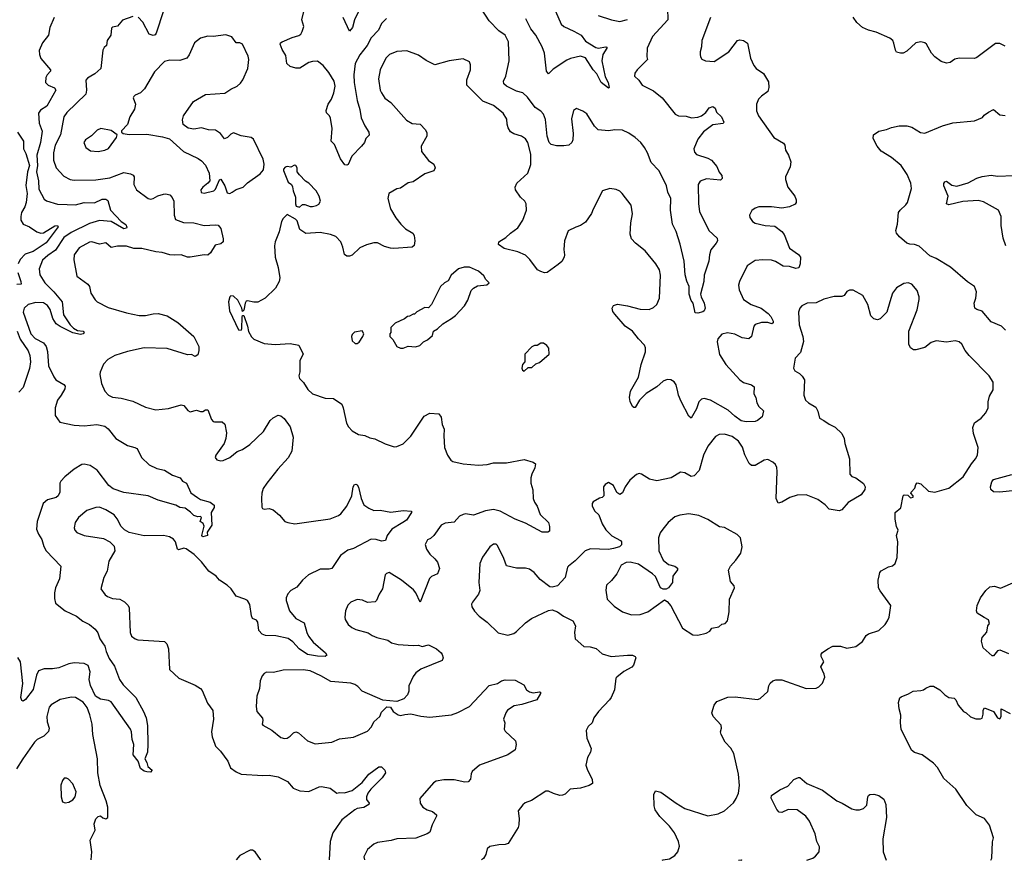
# Model space of a CAD drawing. Extents: x 1839239 to 1929705, y 762242 to 910352.
# Tile 104 of 256: x 1895208 to 1902929, y 762258 to 768847. Entities that reach past the tile are written whole.
import ezdxf

# ---------------------------------------------------------------- set-up
doc = ezdxf.new("R2010")
doc.units = 0

msp = doc.modelspace()

# ---------------------------------------------------------------- linework, layer by layer
at = {"layer": '0CON10XD'}
for points in [[(1898083.8, 768856.2), (1898045, 768818.8), (1898022.5, 768765), (1897964.3, 768705), (1897932.5, 768645), (1897875, 768572), (1897839.6, 768505), (1897829.1, 768415), (1897830.9, 768355), (1897853.7, 768213.7), (1897875, 768142.5), (1897885, 768077.5), (1897913.8, 768015), (1897946.2, 767965), (1897948.3, 767941.7), (1897923.3, 767915), (1897911.2, 767885), (1897890, 767855), (1897811.7, 767778.3), (1897785, 767712.5), (1897775, 767706.7), (1897759.3, 767709.3), (1897725, 767757.5), (1897678.3, 767868.3), (1897650, 767895), (1897657.8, 767995), (1897645.6, 768075), (1897636.9, 768095), (1897615, 768116.7), (1897610.8, 768135), (1897628.1, 768185), (1897653.5, 768225), (1897673.1, 768275), (1897681.8, 768325), (1897673.9, 768365), (1897633.9, 768433.9), (1897589.2, 768489.2), (1897545, 768522.9), (1897505, 768520.6), (1897475, 768510.6), (1897405, 768468.1), (1897375, 768467.5), (1897330.3, 768480.3), (1897303.8, 768505), (1897295.8, 768565.8), (1897266, 768615), (1897252, 768655), (1897254.2, 768665.8), (1897267.5, 768675), (1897345, 768708.8), (1897397, 768723), (1897413.8, 768735), (1897424.3, 768755.7), (1897435.8, 768794.2), (1897420.4, 768845), (1897448.5, 768965)], [(1897871.9, 768928.1), (1897834.7, 768845), (1897817.1, 768785), (1897795, 768756.7), (1897746.1, 768865)], [(1900288.8, 768935), (1900291.2, 768845), (1900170.8, 768715), (1900130, 768625), (1900127.5, 768555), (1900132.5, 768535), (1900050, 768455), (1900032.3, 768427.7), (1900030, 768405), (1900063.9, 768373.9), (1900090, 768335), (1900179.7, 768289.7), (1900245.8, 768235.8), (1900347.6, 768107.6), (1900375, 768093.3), (1900435, 768091.5), (1900477.1, 768077.1), (1900525, 768082.3), (1900555.9, 768094.1), (1900590, 768120), (1900615, 768155.8), (1900645, 768166), (1900661.2, 768155), (1900671.9, 768121.9), (1900712, 768085), (1900731.2, 768045), (1900725, 768034), (1900645, 768023.1), (1900570.8, 767969.2), (1900525, 767911.4), (1900494.4, 767835), (1900500.2, 767810.2), (1900515, 767790), (1900605, 767761.2), (1900634.3, 767745), (1900676, 767696), (1900692.3, 767652.3), (1900714.2, 767625), (1900716.9, 767603.1), (1900705, 767589.2), (1900595, 767598.9), (1900545, 767580.6), (1900528.5, 767555), (1900530.8, 767405), (1900538.8, 767345), (1900611.4, 767195), (1900676.7, 767135), (1900681.2, 767115), (1900670.8, 767095), (1900627.6, 767042.4), (1900617.1, 767005), (1900612.9, 766955), (1900576.4, 766845), (1900574.4, 766795), (1900548, 766695), (1900551.2, 766675), (1900576.2, 766625), (1900583.3, 766585), (1900576.2, 766565), (1900565, 766556.7), (1900525, 766547.5), (1900505, 766550), (1900490, 766625), (1900475, 766646.7), (1900458.9, 766695), (1900459.4, 766755), (1900439.1, 766799.1), (1900427.3, 766847.3), (1900418.1, 766955), (1900386.9, 767086.9), (1900357.1, 767187.1), (1900328.6, 767245), (1900310.5, 767355), (1900314.4, 767445), (1900290, 767495), (1900281.1, 767545), (1900246.9, 767615), (1900220, 767665), (1900158.9, 767728.9), (1900131.9, 767805), (1900108.6, 767845), (1900079.4, 767885), (1900035, 767923.1), (1899985, 767958.6), (1899935, 767980.8), (1899875, 767984.2), (1899825, 767976), (1899745, 767983.8), (1899715, 768013.8), (1899655, 768110), (1899625, 768130), (1899575, 768150), (1899551.2, 768135), (1899535, 768070), (1899548.1, 767955), (1899545.5, 767905), (1899538.5, 767885), (1899515.2, 767864.8), (1899475, 767858.4), (1899419, 767859), (1899375, 767868.2), (1899360.3, 767885), (1899345.3, 767935), (1899330.4, 768065), (1899315, 768108), (1899295, 768131.4), (1899250.2, 768160.2), (1899189.2, 768239.2), (1899155, 768272.9), (1899105, 768286.9), (1899025, 768327.1), (1899005.8, 768345), (1899002.9, 768365), (1899021.1, 768405), (1899047.8, 768525), (1899042.2, 768675), (1899014.2, 768725), (1898965, 768759.2), (1898889.7, 768839.7), (1898828, 768935)], [(1899390.5, 768955), (1899455, 768811.4), (1899475, 768792.7), (1899555, 768757.3), (1899610, 768725), (1899645, 768678.6), (1899725, 768628.2), (1899745.6, 768624.4), (1899805, 768635.7), (1899812.5, 768632.5), (1899813.3, 768625), (1899780.8, 768575), (1899774.4, 768525), (1899799.7, 768399.7), (1899822, 768355), (1899830, 768315), (1899825, 768310), (1899768, 768355), (1899735, 768422.5), (1899705, 768454.4), (1899645, 768549.4), (1899605, 768560.8), (1899526.4, 768543.6), (1899498.7, 768531.3), (1899391.5, 768458.5), (1899355, 768422.5), (1899340, 768445), (1899324, 768585), (1899305.7, 768635.7), (1899256.7, 768725), (1899216.5, 768776.5), (1899176.9, 768855)], [(1895480, 768865), (1895444.3, 768785), (1895434.6, 768725.4), (1895386.2, 768665), (1895361.2, 768605), (1895363.3, 768575), (1895373.9, 768543.9), (1895450, 768455), (1895451.2, 768445), (1895423.6, 768416.4), (1895412.9, 768395), (1895410, 768355), (1895431.2, 768335), (1895482.6, 768312.6), (1895492.9, 768295), (1895421.2, 768168.8), (1895371.1, 768138.9), (1895355.7, 768115), (1895361.1, 768035), (1895384.6, 767974.6), (1895371.4, 767885), (1895341.6, 767785), (1895348.3, 767705), (1895339.7, 767655), (1895355.4, 767584.6), (1895358.8, 767518.8), (1895401.1, 767441.1), (1895418.3, 767428.3), (1895505, 767400.8), (1895581.7, 767398.3), (1895645, 767395.5), (1895715, 767413.8), (1895795, 767412.7), (1895855, 767440), (1895885, 767441.4), (1895898.9, 767428.9), (1895920.5, 767355), (1896005, 767265.6), (1896041.4, 767241.4), (1896048.9, 767221.1), (1896045, 767212.5), (1896025, 767208.9), (1895925.3, 767265.3), (1895835, 767272.8), (1895755, 767250), (1895611, 767179), (1895555, 767139.6), (1895490.1, 767039.9), (1895429.9, 767000.1), (1895387.4, 766962.6), (1895360, 766895), (1895366.7, 766846.7), (1895405.3, 766785.3), (1895475, 766715.5), (1895540.9, 766635), (1895552.3, 766535), (1895604.6, 766454.6), (1895630, 766430), (1895661.9, 766411.9), (1895706.2, 766405), (1895713.3, 766395), (1895707.5, 766385), (1895685, 766380.6), (1895625, 766393.5), (1895525, 766441.8), (1895495, 766462.3), (1895467.8, 766505), (1895446.8, 766576.8), (1895426.5, 766606.5), (1895395, 766628.5), (1895335, 766630), (1895274.5, 766615.5), (1895243.4, 766586.6), (1895235.7, 766555), (1895295.4, 766385), (1895328.8, 766348.8), (1895394.6, 766314.6), (1895416.9, 766285), (1895427.7, 766247.7), (1895435, 766133.3), (1895475, 766046.7), (1895492, 766025), (1895555, 765988), (1895564, 765975), (1895561.2, 765955), (1895534.2, 765905), (1895504.3, 765865), (1895485.8, 765805), (1895486, 765745), (1895523.6, 765693.6), (1895635, 765668.5), (1895715, 765662.7), (1895813.4, 765673.4), (1895875, 765660.6), (1895901.5, 765641.5), (1895961.4, 765565), (1896055, 765510.8), (1896112.5, 765495), (1896125.8, 765485.8), (1896135.8, 765475.8), (1896164.6, 765414.6), (1896225, 765358.9), (1896285, 765328.9), (1896345, 765316.5), (1896408, 765278), (1896467.5, 765255), (1896485, 765231.2), (1896515.5, 765215.5), (1896550, 765140), (1896602.6, 765102.6)], [(1896095, 768871.9), (1896015, 768844.2), (1895975, 768796.2), (1895935, 768787.5), (1895929.3, 768780.7), (1895922.7, 768727.3), (1895894, 768685), (1895890, 768645), (1895870.9, 768629.1), (1895860.3, 768609.7), (1895843.8, 768465), (1895798.3, 768421.7), (1895766.5, 768403.5), (1895739.7, 768390.3), (1895727.3, 768372.7), (1895732.9, 768295), (1895726.6, 768263.4), (1895579.4, 768120.6), (1895554.5, 768085), (1895527.9, 767945), (1895486.9, 767865), (1895472.7, 767805), (1895473.8, 767745), (1895494.5, 767685), (1895555, 767620.6), (1895604.6, 767594.6), (1895635, 767589.1), (1895805, 767592.1), (1895915, 767607.5), (1896025, 767649.5), (1896078.5, 767638.5), (1896098.5, 767628.5), (1896106.6, 767616.6), (1896104.6, 767554.6), (1896123.7, 767513.7), (1896215, 767447.1), (1896235, 767441.1), (1896255, 767446.7), (1896292.4, 767467.6), (1896335, 767478.9), (1896355, 767481.9), (1896385, 767474.2), (1896404.5, 767454.5), (1896417.5, 767425), (1896419.5, 767315), (1896430, 767280), (1896492.4, 767257.6), (1896575, 767253.8), (1896655, 767233.1), (1896745, 767240), (1896765, 767236.2), (1896785, 767210), (1896805, 767130), (1896803.8, 767105), (1896785, 767090.8), (1896740.7, 767079.3), (1896705, 767018.8), (1896685, 767001.2), (1896654.2, 767004.2), (1896545, 766985.3), (1896525, 766986.4), (1896475, 767005.3), (1896425, 767001.1), (1896385, 767005.3), (1896327, 767023), (1896275, 767028), (1896165, 767054.6), (1896103.2, 767053.2), (1896045, 767070.9), (1895975, 767071.4), (1895925, 767061.4), (1895885, 767099.5), (1895835, 767087.5), (1895775, 767105.7), (1895755, 767104.3), (1895675, 767058.9), (1895635, 767003.8), (1895632.3, 766965), (1895656.4, 766836.4), (1895743.8, 766775), (1895756, 766755), (1895766, 766705), (1895800.9, 766650.9), (1895815.8, 766635.8), (1895902.6, 766592.6), (1896045, 766550), (1896145, 766527.8), (1896195, 766527.5), (1896255, 766541.5), (1896293.4, 766543.4), (1896365.6, 766525.6), (1896448.8, 766475), (1896574.2, 766364.2), (1896613.8, 766285), (1896613.8, 766255), (1896605, 766220), (1896585, 766207.5), (1896555, 766223.8), (1896525, 766220.8), (1896365, 766270.4), (1896185, 766274.5), (1896055, 766247.8), (1895955, 766215.7), (1895900, 766185), (1895865, 766147.5), (1895838.8, 766085), (1895838, 766065), (1895848.8, 765995), (1895876.7, 765935), (1895904.4, 765904.4), (1895935, 765887.5), (1896005, 765881.4), (1896096.2, 765856.2), (1896195, 765810), (1896275, 765788.6), (1896375, 765800.5), (1896475, 765828), (1896495, 765823.3), (1896526.7, 765785), (1896545, 765773.8), (1896595, 765785.8), (1896626.9, 765776.9), (1896645, 765777.5), (1896665, 765789.2), (1896685, 765788), (1896713.2, 765713.2), (1896725, 765698.8), (1896735, 765694), (1896795.7, 765695.7), (1896815.8, 765675.8), (1896829.7, 765609.7), (1896824.4, 765565), (1896810.8, 765525), (1896747.5, 765435), (1896740, 765415), (1896755, 765397.5), (1896785, 765390), (1896805, 765391.2), (1896855, 765416.2), (1896915, 765462.5), (1896955, 765478), (1897013.7, 765516.3), (1897120.7, 765619.3), (1897173.8, 765705), (1897195, 765727.5), (1897236.3, 765746.3), (1897255, 765741.9), (1897282.2, 765722.2), (1897328.8, 765655), (1897353.8, 765575), (1897341.2, 765465), (1897315, 765413.8), (1897233.1, 765325), (1897146.9, 765215), (1897117, 765173), (1897107, 765137), (1897103.8, 765095), (1897107, 765027), (1897112.5, 765015), (1897125, 765010), (1897165, 765016.2), (1897195.9, 765005.9), (1897245, 764963.3), (1897287.5, 764915), (1897310, 764905), (1897365, 764896.7), (1897475, 764910.8), (1897644.3, 764935.7), (1897708.3, 764961.7), (1897727.5, 764975), (1897774.2, 765035), (1897812.9, 765115), (1897823.4, 765186.6), (1897835, 765203.3), (1897845, 765206.7), (1897855, 765202.5), (1897865, 765182.5), (1897887.1, 765095), (1897908, 765045), (1897947.3, 765017.3), (1897985, 765000.8), (1898035, 765004), (1898118.3, 764988.3), (1898215, 765001.2), (1898280, 764995), (1898280, 764985), (1898240.8, 764925), (1898213.3, 764905), (1898126.8, 764853.2), (1898090, 764805), (1898076.1, 764763.9), (1898045, 764759.2), (1898003.1, 764773.1), (1897965, 764774.3), (1897825, 764703.1), (1897780.9, 764689.1), (1897723.3, 764646.7), (1897655, 764546), (1897635, 764539.4), (1897565, 764539.4), (1897474, 764496), (1897427.1, 764455), (1897381.1, 764398.9), (1897335, 764374.2), (1897312.1, 764347.9), (1897298.1, 764315), (1897296.9, 764295), (1897325, 764213.8), (1897375, 764152.5), (1897440.3, 764120.3), (1897459.5, 764045), (1897474.4, 764015), (1897509.4, 763969.4), (1897606.2, 763885), (1897616.2, 763865), (1897603.6, 763856.4), (1897545, 763858.5), (1897465, 763871.5), (1897400.5, 763915), (1897350.4, 763970.4), (1897315, 763996.7), (1897218.3, 764018.3), (1897135, 764020.4), (1897110.9, 764030.9), (1897085, 764060), (1897076.9, 764125), (1897065, 764140.8), (1897035, 764153.8), (1897025, 764173.8), (1897012.6, 764262.6), (1896995, 764293.6), (1896975, 764306), (1896905, 764328.5), (1896865.9, 764385), (1896835, 764415.4), (1896775, 764453.4), (1896749.3, 764485), (1896691.1, 764525), (1896635, 764597.5), (1896575.6, 764655), (1896515, 764700), (1896495, 764705.8), (1896455, 764692.5), (1896445, 764697.5), (1896430.4, 764755), (1896415, 764775.8), (1896383.4, 764793.4), (1896335, 764803.1), (1896185, 764801.4), (1896067, 764827), (1896029.7, 764849.7), (1896003.3, 764875), (1895973.8, 764935), (1895948.8, 764965), (1895885, 765005.8), (1895835, 765025.8), (1895805, 765023.8), (1895735, 765000), (1895670, 764945), (1895643.3, 764905), (1895636, 764865), (1895640, 764845), (1895657, 764827), (1895714.5, 764804.5), (1895865, 764780), (1895915.6, 764755.6), (1895949.5, 764719.5), (1895954, 764685), (1895907.9, 764602.1), (1895895.7, 764525), (1895868.6, 764475), (1895844, 764385), (1895878.8, 764338.8), (1895895.8, 764325.8), (1895935, 764310.8), (1895992.5, 764305), (1896031.2, 764285), (1896058.8, 764255), (1896067, 764237), (1896074.3, 764045), (1896086, 764015), (1896113.6, 763993.6), (1896135, 763986.5), (1896344.1, 763974.1), (1896361.2, 763955), (1896376.1, 763916.1), (1896383.9, 763753.9), (1896457.5, 763685), (1896585, 763632), (1896625.6, 763605.6), (1896638.3, 763588.3), (1896680.3, 763490.3), (1896722.7, 763432.7), (1896728, 763365), (1896712.5, 763265), (1896718, 763225), (1896738.3, 763168.3), (1896745, 763152.5), (1896783.9, 763113.9), (1896841.2, 763035), (1896862.7, 762982.7), (1896905, 762952), (1896945, 762934.2), (1897115, 762923.8), (1897165, 762925.8), (1897235, 762913.8), (1897307.5, 762875), (1897353.9, 762823.9), (1897405, 762804), (1897475, 762798.6), (1897555.7, 762834.3), (1897575, 762836.9), (1897643.8, 762825), (1897695, 762784.6), (1897715, 762790), (1897755, 762788.5), (1897814.5, 762805.5), (1897895, 762868.6), (1897945, 762934.2), (1898025, 762992), (1898045, 762991.2), (1898071.2, 762965), (1898076.7, 762945), (1898052, 762905), (1897962.8, 762817.2), (1897938.9, 762785), (1897928.6, 762755), (1897929.2, 762735), (1897948.8, 762705), (1897947.5, 762695), (1897908.3, 762671.7), (1897855, 762664.2), (1897835.7, 762654.3), (1897735.6, 762574.4), (1897696.9, 762523.1), (1897664, 762475), (1897642.5, 762405), (1897634, 762261.7)], [(1896335, 768916), (1896279.1, 768740.9), (1896270.3, 768729.7), (1896255, 768724.2), (1896222.7, 768732.7), (1896175, 768828), (1896137.4, 768867.4)], [(1900625.8, 768865), (1900556.2, 768685), (1900556, 768635), (1900543.8, 768595), (1900543.8, 768575), (1900546.2, 768555), (1900558.3, 768538.3), (1900585, 768523.8), (1900655, 768518.8), (1900769.2, 768595), (1900836.4, 768683.6), (1900855, 768690), (1900885, 768684), (1900915, 768663.8), (1900937.9, 768545), (1900965, 768487.5), (1900984.6, 768464.6), (1901041.1, 768425), (1901079.2, 768359.2), (1901081.9, 768315), (1901075.7, 768285), (1901025, 768249.2), (1901002.9, 768225), (1900985.7, 768185), (1900985, 768132.5), (1901002.5, 768095), (1901122.5, 767925), (1901198.8, 767878.8), (1901208.8, 767865), (1901214.2, 767825), (1901237.5, 767785), (1901254.3, 767734.3), (1901249.4, 767695), (1901213.8, 767615), (1901213.8, 767595), (1901232, 767535), (1901286.2, 767465), (1901296.7, 767435), (1901296.7, 767415), (1901288.3, 767401.7), (1901245, 767381.2), (1901185, 767370), (1901105, 767380), (1901005, 767379.2), (1900975, 767371.2), (1900949.3, 767350.7), (1900932.5, 767315), (1900933, 767297), (1900953.8, 767265), (1900975, 767252.5), (1901055, 767232.9), (1901129.1, 767229.1), (1901185, 767188), (1901203, 767163), (1901245.5, 767055.5), (1901315.6, 767005.6), (1901332, 766985), (1901329.2, 766935), (1901317, 766903), (1901295, 766897.5), (1901245, 766912.9), (1901195, 766915.8), (1901135, 766953.1), (1901105, 766963.3), (1901035, 766965.6), (1900975, 766960), (1900912.4, 766917.6), (1900852, 766795), (1900844.3, 766765.7), (1900849.1, 766729.1), (1900884, 766654), (1900943.8, 766615), (1901024, 766585), (1901076.7, 766545), (1901099.7, 766519.7), (1901117.5, 766485), (1901118, 766472), (1901106.1, 766463.9), (1901075, 766474.4), (1901025, 766473.3), (1900975, 766457.1), (1900965.5, 766444.5), (1900946.9, 766363.1), (1900925, 766345.7), (1900875, 766353.6), (1900815, 766382.5), (1900758.3, 766391.7), (1900715, 766382), (1900682.5, 766345), (1900677.7, 766322.3), (1900695, 766223.3), (1900745.4, 766145.4), (1900855, 766024), (1900885, 766002.5), (1900945.8, 765985.8), (1900968.3, 765968.3), (1900966, 765915), (1900980, 765885), (1900987.5, 765845), (1901005, 765816.2), (1901042.3, 765782.3), (1901030.6, 765735), (1900995, 765705.5), (1900975, 765698.1), (1900905, 765694.6), (1900865, 765703.8), (1900815, 765738.4), (1900765, 765786.8), (1900625, 765864.4), (1900575, 765879.4), (1900555, 765872.5), (1900535, 765851.2), (1900515, 765796.7), (1900473.6, 765723.6), (1900455, 765740), (1900395, 765853.8), (1900373.5, 765905), (1900369.1, 765930.9), (1900355.6, 765985), (1900340, 766010), (1900315, 766024.3), (1900285, 766026.9), (1900254.2, 766015), (1900205, 765968.5), (1900121.9, 765918.1), (1900070, 765865), (1900035, 765806.7), (1900025, 765806.7), (1900015, 765816.2), (1899995.7, 765855), (1899991.5, 765885), (1899998.1, 765935), (1900061.5, 766045), (1900080.5, 766145), (1900115, 766243.8), (1900115.9, 766275.9), (1900107, 766297), (1900060.9, 766345), (1900015, 766405.6), (1899955.6, 766445), (1899875, 766538.8), (1899859.7, 766559.7), (1899854.4, 766585.6), (1899865, 766606.2), (1899895, 766616.9), (1899975.8, 766604.2), (1900075, 766578.9), (1900145, 766576), (1900178.6, 766591.4), (1900204.1, 766615.9), (1900224.3, 766665), (1900233.3, 766845), (1900225.4, 766885.4), (1900197.1, 766935), (1900112, 767035), (1900036.6, 767096.6), (1900005, 767130), (1899994.3, 767165), (1900000, 767255), (1900013.8, 767325), (1900003.9, 767393.9), (1899933.3, 767485), (1899913.6, 767503.6), (1899885, 767517.5), (1899835, 767523.3), (1899777.5, 767505), (1899705, 767362.5), (1899692.7, 767327.3), (1899645, 767260), (1899606.8, 767233.2), (1899568.3, 767221.7), (1899508.3, 767191.7), (1899480.6, 767115), (1899474.4, 767045), (1899481.4, 767005), (1899478.6, 766985), (1899459.3, 766950.7), (1899431.5, 766928.5), (1899345, 766866), (1899325, 766864.3), (1899295, 766872.5), (1899267.9, 766887.9), (1899207.9, 766967.9), (1899175, 767001.1), (1899115, 767028.9), (1899006.2, 767055), (1898963.1, 767085), (1898965, 767105.8), (1899019.8, 767140.2), (1899057.5, 767175), (1899115.7, 767215), (1899154, 767276), (1899181.9, 767355), (1899178.9, 767405), (1899168.6, 767425), (1899134.5, 767455), (1899096.4, 767515), (1899092.5, 767535), (1899105.6, 767565), (1899194.3, 767645), (1899217.9, 767712.1), (1899216.8, 767793.2), (1899193.3, 767885), (1899175, 767914), (1899143.8, 767935), (1899083.6, 767953.6), (1899058.2, 767968.2), (1899039.2, 767999.2), (1899031.7, 768028.3), (1899028.3, 768068.3), (1898999.2, 768115), (1898924.2, 768175), (1898839.4, 768209.4), (1898715.7, 768335), (1898714.4, 768375), (1898743.3, 768455), (1898743.6, 768493.6), (1898736.4, 768516.4), (1898685, 768540), (1898575, 768525.7), (1898465, 768493.3), (1898396.7, 768526.7), (1898335, 768570), (1898245, 768604), (1898165, 768599.2), (1898108.8, 768575), (1898080, 768545), (1898034.5, 768455.5), (1898022.5, 768385), (1898035.8, 768295.8), (1898044.4, 768274.4), (1898072, 768232), (1898117.6, 768197.6), (1898240.7, 768060.7), (1898285, 768034.4), (1898349.7, 768029.7), (1898390, 767985), (1898401.2, 767961.2), (1898401.4, 767935), (1898357.5, 767855), (1898358, 767815), (1898414.6, 767744.6), (1898456, 767715), (1898466, 767685), (1898455, 767663.8), (1898385, 767640), (1898295, 767576.2), (1898255, 767568), (1898195, 767526), (1898165, 767521.2), (1898103.3, 767485), (1898095.8, 767445), (1898115, 767363.8), (1898157.5, 767295), (1898197.5, 767245), (1898235, 767208), (1898290, 767175), (1898301.2, 767155), (1898308, 767115), (1898301.7, 767078.3), (1898285.8, 767064.2), (1898142.7, 767052.7), (1898115, 767056), (1898068.3, 767068.3), (1898015, 767098.6), (1897985, 767098.1), (1897926.9, 767083.1), (1897875, 767060), (1897815, 767000.8), (1897795, 766992.5), (1897775, 766994), (1897755, 767007.5), (1897743.5, 767065), (1897726.9, 767105), (1897687.4, 767147.4), (1897644.7, 767164.7), (1897565, 767178.9), (1897452.3, 767172.3), (1897405, 767202.5), (1897385, 767270), (1897370, 767285), (1897305, 767320), (1897275, 767290), (1897262.5, 767265), (1897244.2, 767185.8), (1897213, 767107), (1897206.1, 767073.9), (1897210.8, 766985), (1897234.2, 766905), (1897247.5, 766825), (1897242.9, 766795), (1897215, 766743.3), (1897133.3, 766665), (1897075, 766633.3), (1897043.6, 766633.6), (1896995, 766643.3), (1896985, 766640), (1896976.2, 766625), (1896965, 766570), (1896955, 766560), (1896950, 766585), (1896919.1, 766649.1), (1896885, 766680), (1896865, 766682.5), (1896857.5, 766675), (1896846.2, 766635), (1896854.3, 766564.3), (1896925, 766416.7), (1896945, 766413.3), (1896951.2, 766425), (1896952.7, 766517.3), (1896955, 766530), (1896965, 766530), (1896994.4, 766445), (1897002.2, 766402.2), (1897025, 766362.5), (1897045, 766342.5), (1897125, 766309.4), (1897210.8, 766300.8), (1897329.3, 766309.3), (1897397.5, 766295), (1897431.2, 766225), (1897404.2, 766175), (1897406.1, 766086.1), (1897396.2, 766055), (1897403.3, 766035), (1897435, 766003.3), (1897467.6, 765947.6), (1897505, 765915.8), (1897605, 765882), (1897668.3, 765878.3), (1897735, 765832.5), (1897745.8, 765805), (1897770, 765685), (1897786, 765655), (1897816.2, 765625), (1897865, 765595.8), (1897915, 765587.5), (1897955, 765568.8), (1897992.3, 765562.3), (1898075, 765523.8), (1898145, 765500), (1898165, 765501.2), (1898215, 765524), (1898275, 765584), (1898379.5, 765740.5), (1898425, 765763.8), (1898495, 765756.7), (1898512.3, 765732.3), (1898521.2, 765675), (1898538.3, 765638.3), (1898534, 765585), (1898540.8, 765495), (1898563.2, 765433.2), (1898590, 765395), (1898605.5, 765385.5), (1898685, 765367.1), (1898805, 765354.4), (1898875, 765361.4), (1898925, 765374.3), (1899025, 765374.3), (1899165, 765398.8), (1899235, 765380), (1899253.3, 765365), (1899248, 765335), (1899223.8, 765285), (1899216.7, 765255), (1899217.5, 765215), (1899233, 765163), (1899234.2, 765095), (1899245, 765066.7), (1899267.5, 765035), (1899288.5, 764968.5), (1899356, 764905), (1899364, 764875), (1899363, 764837), (1899349.5, 764830.5), (1899305, 764830.6), (1899175, 764901.4), (1899095, 764933.3), (1898975, 764994.4), (1898923, 765007), (1898861.7, 764998.3), (1898766.3, 764963.7), (1898705, 764974.2), (1898685, 764970), (1898658, 764955), (1898615, 764908), (1898545, 764900.5), (1898514, 764886), (1898455, 764804), (1898428.8, 764781.2), (1898405, 764770), (1898388, 764735), (1898397.3, 764697.3), (1898425, 764656.7), (1898465, 764622), (1898484, 764595), (1898500, 764545), (1898483.8, 764505), (1898436.8, 764483.2), (1898421.7, 764468.3), (1898348.3, 764281.7), (1898314.4, 764355), (1898297.7, 764377.7), (1898202, 764455), (1898105, 764513.3), (1898083.9, 764506.1), (1898073.3, 764495), (1898052.5, 764385), (1898027.5, 764345), (1898007.5, 764295), (1897996.4, 764283.6), (1897935, 764280), (1897897, 764297), (1897855, 764302.5), (1897805, 764282.5), (1897781.2, 764258.8), (1897763.9, 764213.9), (1897758, 764165), (1897761.2, 764145), (1897785, 764106.7), (1897812.7, 764082.7), (1897845, 764066.2), (1897942.3, 764042.3), (1897971.4, 764021.4), (1898010, 764005), (1898095, 763983.3), (1898124.1, 763964.1), (1898175, 763949.2), (1898295, 763940.8), (1898335, 763945.8), (1898365, 763933.3), (1898415, 763946.7), (1898476.1, 763916.1), (1898512.5, 763885), (1898520.7, 763870.7), (1898530, 763845), (1898522.5, 763825), (1898355, 763755.7), (1898315, 763728.8), (1898295, 763700), (1898260, 763625), (1898261.2, 763585), (1898250, 763555), (1898220, 763525), (1898165, 763502.5), (1898055, 763512.5), (1897895, 763583.8), (1897861.2, 763621.2), (1897835.5, 763635.5), (1897805, 763645.6), (1897649.2, 763659.2), (1897570, 763705), (1897485, 763744.3), (1897431.7, 763751.7)], [(1899745, 768880.8), (1899850, 768845), (1899915, 768833.9), (1899975, 768848.2)], [(1902935, 768638.8), (1902895, 768661.2), (1902859.5, 768660.5), (1902715, 768550), (1902695, 768543.3), (1902575, 768546.2), (1902542.3, 768537.7), (1902505, 768512), (1902475, 768505.8), (1902435, 768519.2), (1902385, 768556), (1902358, 768585), (1902318, 768655), (1902305, 768665.8), (1902275, 768674.2), (1902235, 768666), (1902165, 768601.2), (1902135, 768586.2), (1902115, 768584), (1902085, 768593.8), (1902075, 768607.5), (1902064.2, 768664.2), (1902054.4, 768684.4), (1902032.4, 768702.4), (1901925, 768750.6), (1901865, 768764.3), (1901816.7, 768785), (1901772.5, 768825), (1901743.6, 768866.4)], [(1896855, 767485.7), (1896875, 767494.4), (1896905, 767515.6), (1896960.8, 767535), (1896995, 767568.6), (1897095, 767640), (1897119.5, 767670.5), (1897126.7, 767715), (1897116.7, 767755), (1897040.8, 767910.8), (1897024.1, 767924.1), (1896945, 767938), (1896885, 767960), (1896865, 767951.2), (1896837.2, 767922.8), (1896815, 767914), (1896784.4, 767954.4), (1896745, 767981.4), (1896690, 767985), (1896635, 767999.2), (1896575, 767988.8), (1896528.3, 767998.3), (1896490, 768025), (1896486.4, 768063.6), (1896493.8, 768095), (1896572.7, 768207.3), (1896665, 768260.6), (1896817.7, 768272.3), (1896865, 768304), (1896915, 768325.7), (1896940.4, 768349.6), (1896958.6, 768375), (1896997.8, 768465), (1897005.6, 768535), (1897000.8, 768560.8), (1896954.4, 768654.4), (1896935, 768665.8), (1896905, 768666.2), (1896873, 768713), (1896825, 768728.8), (1896725, 768714.7), (1896685, 768717.9), (1896625, 768703.1), (1896578, 768665), (1896537.9, 768572.1), (1896518, 768545), (1896465, 768527.3), (1896385, 768528.9), (1896345, 768518.8), (1896265, 768438.8), (1896186.7, 768305), (1896155.8, 768274.2), (1896115, 768256.7), (1896102.5, 768245), (1896097.5, 768235), (1896116.2, 768185), (1896110, 768145), (1896071.2, 768085), (1896053.3, 768025), (1896007.5, 767975), (1896007.5, 767965), (1896020, 767955), (1896067.1, 767947.1), (1896205, 767949.2), (1896328.1, 767928.1), (1896382.7, 767912.7), (1896493.3, 767815), (1896608.3, 767758.3), (1896635, 767740), (1896665, 767707.5), (1896693.3, 767645), (1896698.8, 767585), (1896685, 767566.7), (1896643.3, 767535), (1896630, 767515), (1896631.7, 767491.7), (1896655, 767487.5), (1896730, 767505), (1896745, 767520), (1896775, 767592.5), (1896785, 767596.7), (1896816, 767545), (1896835, 767490.8), (1896855, 767485.7)], [(1902940, 766415), (1902907.5, 766445), (1902825, 766478.6), (1902755, 766562), (1902713.3, 766575), (1902697.4, 766587.4), (1902693.5, 766625), (1902706.9, 766665), (1902711.8, 766715), (1902695.3, 766755.3), (1902642, 766792), (1902507.3, 766907.3), (1902395, 766974.3), (1902345.5, 766995.5), (1902262.1, 767072.1), (1902225, 767085.8), (1902188.8, 767088.8), (1902164.4, 767094.4), (1902108.8, 767145), (1902083, 767173), (1902079.2, 767195), (1902092, 767245), (1902100, 767335), (1902112, 767355), (1902156, 767395), (1902169.2, 767415), (1902202, 767525), (1902197.1, 767565), (1902168.8, 767635), (1902121.2, 767705), (1902045, 767768.2), (1901965, 767817.5), (1901931.9, 767855), (1901902, 767915), (1901903.8, 767945), (1901945, 767974.3), (1902005, 767985.6), (1902045, 768002.9), (1902106.1, 768016.1), (1902163.9, 768016.1), (1902205, 768006), (1902272.3, 767962.3), (1902305, 767958.8), (1902445, 768016.2), (1902525, 768038.8), (1902696.4, 768053.6), (1902758.3, 768081.7), (1902772, 768098), (1902805, 768123.3), (1902845, 768142.5), (1902895, 768102.5), (1902935, 768097.5)], [(1895191.1, 767965), (1895237.9, 767895), (1895237.3, 767835), (1895257.6, 767797.6), (1895284.6, 767705), (1895270.4, 767655), (1895256.6, 767546.6), (1895265.8, 767485), (1895259.8, 767415), (1895248.8, 767381.2), (1895222.9, 767335), (1895216.9, 767305), (1895216.9, 767275), (1895236.5, 767245), (1895284.4, 767224.4), (1895342.5, 767185), (1895375, 767172.9), (1895395, 767176.4), (1895485, 767232.7), (1895504.3, 767234.3), (1895510, 767225), (1895415, 767097.6), (1895315, 767031.6), (1895250.7, 767009.3), (1895211.2, 766968.8), (1895195.4, 766935)], [(1895825, 767814.2), (1895875, 767824.2), (1895905, 767838.8), (1895968.8, 767925), (1895972.5, 767945), (1895925, 767978), (1895845, 767994), (1895815, 767982), (1895772.4, 767937.6), (1895723.3, 767905), (1895711.2, 767885), (1895726.2, 767845), (1895765, 767819.2), (1895825, 767814.2)], [(1897401.7, 767378.3), (1897425, 767397.5), (1897445, 767397.5), (1897485, 767383.3), (1897505, 767383.8), (1897535, 767390), (1897555, 767402.5), (1897566.1, 767423.9), (1897556.2, 767465), (1897533.3, 767505), (1897476.4, 767566.4), (1897450.7, 767580.7), (1897401.7, 767631.7), (1897383.3, 767655), (1897383.2, 767686.8), (1897375, 767703.3), (1897363.3, 767706.7), (1897335, 767691.2), (1897305, 767696.2), (1897289.3, 767690.7), (1897277.5, 767675), (1897277.5, 767665), (1897312.5, 767575), (1897340, 767555), (1897347, 767537), (1897352.5, 767505), (1897372.5, 767455), (1897370, 767405), (1897377, 767387), (1897401.7, 767378.3)], [(1902941.1, 767075), (1902921.1, 767135), (1902903.9, 767235), (1902905.8, 767305.8), (1902885, 767353.1), (1902765, 767419.4), (1902725, 767428.9), (1902605, 767421.4), (1902495, 767397.1), (1902476.2, 767405), (1902490, 767465), (1902455.6, 767545), (1902455.6, 767564.4), (1902463.3, 767576.7), (1902475, 767580.8), (1902519.1, 767549.1), (1902557.3, 767542.7), (1902645, 767568.8), (1902715, 767606.2), (1902755, 767618.9), (1902825, 767629.6), (1902875, 767620), (1903005, 767626.9)], [(1895194.6, 766865), (1895218.2, 766795), (1895219.2, 766775), (1895185, 766771.2)], [(1898215, 766272.5), (1898255, 766287.5), (1898313, 766283), (1898345, 766293.3), (1898375, 766322.5), (1898405, 766337.5), (1898445, 766372.5), (1898453.6, 766406.4), (1898485, 766423.3), (1898525.9, 766464.1), (1898595, 766504), (1898625, 766528.8), (1898696, 766605), (1898721.7, 766648.3), (1898750, 766725), (1898767, 766743), (1898798.3, 766761.7), (1898871.7, 766768.3), (1898890, 766785), (1898865, 766810), (1898849.3, 766839.3), (1898805, 766876.7), (1898735, 766906.7), (1898695, 766907.5), (1898650, 766895), (1898592.5, 766845), (1898569.3, 766800.7), (1898540, 766785), (1898507.5, 766755), (1898437.5, 766615), (1898415, 766590), (1898385, 766592.5), (1898321.7, 766558.3), (1898305, 766540), (1898295, 766540), (1898265, 766522.5), (1898248.3, 766521.7), (1898227, 766503), (1898151.7, 766468.3), (1898120, 766435), (1898120, 766395), (1898110, 766385), (1898110, 766365), (1898135, 766340), (1898167, 766287), (1898195, 766272.5), (1898215, 766272.5)], [(1900247, 762260), (1900255, 762262.9), (1900305, 762271.1), (1900346.2, 762295), (1900370, 762325), (1900381.2, 762368.8), (1900375.7, 762405), (1900344, 762474), (1900305, 762525.6), (1900227.5, 762602.5), (1900191.1, 762655), (1900182.5, 762685), (1900180, 762775), (1900195, 762803.3), (1900235, 762793.3), (1900356.7, 762705), (1900425, 762663.8), (1900605, 762607.1), (1900685, 762621.4), (1900735, 762646), (1900805, 762708.8), (1900827.5, 762742.5), (1900844.5, 762785.5), (1900853.5, 762845), (1900845, 762932.5), (1900809.2, 763095), (1900785, 763136.7), (1900741.2, 763185), (1900710, 763245), (1900703.3, 763265), (1900712.5, 763295), (1900708.3, 763318.3), (1900646.7, 763385), (1900636.2, 763415), (1900653.8, 763475), (1900675.9, 763504.1), (1900761.7, 763538.3), (1900819.3, 763540.7), (1900995, 763517.5), (1901015, 763527.5), (1901075, 763582.5), (1901083.3, 763625), (1901093.9, 763646.1), (1901113.9, 763666.1), (1901137, 763673), (1901185, 763673.3), (1901375, 763606.2), (1901455, 763606.7), (1901475, 763617.5), (1901505, 763647.5), (1901521.2, 763695), (1901517.7, 763717.7), (1901491.2, 763775), (1901513.3, 763815), (1901493, 763857), (1901492.5, 763875), (1901505, 763887.5), (1901545, 763916.7), (1901585, 763936.2), (1901645, 763938), (1901695, 763922), (1901765, 763933.8), (1901817.7, 763972.3), (1901845, 764020), (1901865, 764033.3), (1901945, 764060), (1901995, 764106.7), (1902013.8, 764135), (1902025.7, 764165), (1902040, 764255), (1901955, 764370), (1901943.8, 764395), (1901941.2, 764455), (1901949.3, 764489.3), (1901953.3, 764515), (1901965, 764527.5), (1902022.3, 764557.7), (1902053.6, 764566.4), (1902072.5, 764585), (1902088.8, 764631.2), (1902094.4, 764755), (1902084.2, 764805), (1902096.7, 764845), (1902083.3, 764875), (1902072.3, 764932.3), (1902072.5, 764985), (1902117.7, 765022.3), (1902137.5, 765115), (1902145, 765122.5), (1902171.7, 765121.7), (1902195, 765100), (1902214, 765105), (1902215, 765116), (1902196.2, 765135), (1902198.8, 765145), (1902228, 765175), (1902236, 765205), (1902245, 765215.8), (1902275, 765210), (1902335, 765152), (1902385, 765144.2), (1902495, 765176), (1902606.5, 765263.5), (1902671.4, 765365), (1902704.3, 765405), (1902718.6, 765435), (1902724.3, 765494.3), (1902688.8, 765605), (1902681.7, 765651.7), (1902695, 765686.7), (1902746.7, 765725), (1902783.6, 765766.4), (1902802.5, 765805), (1902803, 765853), (1902813.6, 765896.4), (1902842.5, 765945), (1902842.5, 766005), (1902810.8, 766055), (1902654.5, 766215), (1902622.2, 766255), (1902595.8, 766305), (1902575, 766322.5), (1902545, 766329.2), (1902475, 766318.6), (1902395, 766329.2), (1902355, 766317.1), (1902305, 766278.6), (1902235, 766258.8), (1902218.3, 766258.3), (1902195, 766276.2), (1902180.8, 766305), (1902180, 766405), (1902247.3, 766572.7), (1902262.5, 766655), (1902262.5, 766675), (1902246.2, 766725), (1902205, 766773.8), (1902175, 766783.8), (1902140.8, 766779.2), (1902085, 766746.2), (1902052, 766705), (1902032, 766635), (1902008.8, 766555), (1901955, 766503.3), (1901935, 766493.8), (1901905, 766503.3), (1901883.3, 766525), (1901858.8, 766615), (1901821.2, 766685), (1901743, 766727), (1901715, 766727.5), (1901695, 766717.5), (1901673.9, 766686.1), (1901655, 766676.7), (1901595, 766677.5), (1901515, 766657.1), (1901455, 766627.5), (1901384.2, 766625.8), (1901342.5, 766605), (1901326.7, 766585), (1901316.1, 766553.9), (1901321.4, 766455), (1901350.5, 766365), (1901354.5, 766325), (1901332.4, 766237.6), (1901290.6, 766195), (1901276.2, 766115), (1901286, 766096), (1901323.3, 766075), (1901345, 766053.8), (1901362, 766025), (1901358, 765905), (1901371.2, 765865), (1901395, 765844), (1901451.2, 765811.2), (1901468.3, 765778.3), (1901481.2, 765725), (1901515, 765706), (1901555, 765677.5), (1901604.3, 765654.3), (1901654.2, 765605), (1901672.5, 765565), (1901679.2, 765525), (1901716, 765405), (1901717.5, 765285), (1901735, 765267.5), (1901765, 765257.5), (1901825, 765212.5), (1901838.8, 765185), (1901836.2, 765165), (1901805.7, 765124.3), (1901705, 765063.3), (1901655, 765006.2), (1901635, 764998.8), (1901555, 765012), (1901523.8, 765045), (1901467, 765087), (1901375, 765122.5), (1901305, 765119.4), (1901246.6, 765103.4), (1901185, 765066.2), (1901155, 765057.5), (1901139.2, 765095), (1901149.4, 765305), (1901146.6, 765336.6), (1901135, 765362), (1901115, 765380), (1901075, 765400.8), (1901045, 765394.4), (1900975, 765352), (1900946.1, 765353.9), (1900928.5, 765368.5), (1900895.5, 765435.5), (1900875.4, 765495.4), (1900846, 765545), (1900795, 765581.4), (1900735, 765599.2), (1900694.3, 765595.7), (1900665, 765581.2), (1900605.4, 765504.6), (1900569.5, 765435), (1900536.6, 765313.4), (1900498.3, 765271.7), (1900475, 765267.5), (1900425, 765296), (1900389.3, 765300.7), (1900316.7, 765255), (1900205, 765231.5), (1900146.4, 765246.4), (1900085, 765286), (1900065, 765290), (1900045, 765281.2), (1899992.4, 765237.6), (1899956, 765185), (1899935, 765137.5), (1899915, 765126.7), (1899891.2, 765141.2), (1899865, 765197.5), (1899825, 765220), (1899800, 765205), (1899787.5, 765185), (1899790, 765115), (1899777, 765103), (1899755, 765096.7), (1899705, 765067.5), (1899697.5, 765055), (1899697.5, 765035), (1899717.5, 764995), (1899748.8, 764965), (1899777.1, 764895), (1899805, 764847.5), (1899852.8, 764802.8), (1899920.8, 764765), (1899927.1, 764755), (1899927.9, 764732.1), (1899911.2, 764715), (1899865, 764701.9), (1899825, 764695.5), (1899685, 764698.5), (1899642, 764685), (1899565, 764606.9), (1899511.4, 764565), (1899504.4, 764555), (1899486.9, 764475), (1899425, 764410), (1899385, 764400), (1899365, 764402), (1899289.7, 764459.7), (1899242, 764515), (1899205, 764540.6), (1899175, 764548.1), (1899105, 764548), (1899025, 764566.7), (1899004, 764625), (1898955.8, 764725), (1898945, 764735.8), (1898923.2, 764736.8), (1898896.2, 764715), (1898838.8, 764635), (1898815.6, 764584.4), (1898808, 764435), (1898815.8, 764374.2), (1898805.7, 764344.3), (1898758.3, 764281.7), (1898751.2, 764265), (1898754, 764245), (1898775, 764211.2), (1898812.4, 764172.4), (1898873.8, 764125), (1898961.7, 764041.7), (1899035, 764022), (1899083, 764037), (1899105, 764051.2), (1899175, 764120.8), (1899222, 764155), (1899355, 764215.7), (1899385, 764221.4), (1899426.4, 764206.4), (1899471.7, 764171.7), (1899546, 764135), (1899566, 764095), (1899560, 764045), (1899563.3, 763995), (1899633, 763933), (1899682.4, 763932.4), (1899728.1, 763918.1), (1899775, 763878), (1899846, 763856), (1899974.4, 763865.6), (1900015, 763867.1), (1900036, 763855), (1900038.8, 763845), (1900022.7, 763787.3), (1900008.7, 763771.3), (1899945, 763737.5), (1899890, 763695), (1899884, 763685), (1899873.3, 763595), (1899846, 763535), (1899833.8, 763515), (1899748, 763425), (1899711.2, 763375), (1899698.8, 763335), (1899665, 763306.7), (1899650, 763275), (1899656.7, 763215), (1899690.8, 763135), (1899684, 763105), (1899660, 763065), (1899647.5, 763005), (1899660, 762965), (1899698.1, 762895), (1899699.4, 762860.6), (1899675, 762845.6), (1899605.3, 762824.7), (1899524.6, 762815.4), (1899485, 762778), (1899465, 762768), (1899445, 762767.5), (1899395, 762780.8), (1899355, 762801.2), (1899335, 762800), (1899222.3, 762727.7), (1899171.7, 762708.3), (1899155, 762693.8), (1899116, 762645), (1899124, 762585), (1899123.6, 762536.4), (1899116.7, 762515), (1899039.5, 762390.5), (1899015, 762382), (1898965, 762380), (1898895, 762367.5), (1898873, 762347), (1898862.5, 762305), (1898845, 762272.5), (1898829.3, 762260.9)], [(1895187.9, 766405), (1895213, 766343), (1895275, 766252.5), (1895287.9, 766215), (1895294.4, 766165), (1895285, 766112.5), (1895235, 765963.3), (1895201.7, 765928.3)], [(1897838.3, 766308.3), (1897855, 766310), (1897869.3, 766320.7), (1897900, 766365), (1897907.5, 766385), (1897895, 766407.5), (1897835, 766397.5), (1897815, 766380), (1897810, 766365), (1897815, 766330), (1897838.3, 766308.3)], [(1899165, 766092.5), (1899195, 766120), (1899225, 766120), (1899255, 766150), (1899285, 766160), (1899360, 766225), (1899358.3, 766271.7), (1899343, 766293), (1899315, 766312.5), (1899295, 766312.5), (1899267, 766293), (1899245, 766292.5), (1899225, 766282.5), (1899170, 766225), (1899170, 766165), (1899150, 766145), (1899146.7, 766115), (1899151.2, 766101.2), (1899165, 766092.5)], [(1896602.6, 765102.6), (1896625, 765087.5), (1896702.5, 765065), (1896733, 765043), (1896733.3, 765025), (1896710.8, 764985), (1896714.2, 764885), (1896678.3, 764831.7), (1896680, 764805), (1896645, 764793.8), (1896637.5, 764805), (1896653.8, 764876.2), (1896647.5, 764897.5), (1896623.3, 764915), (1896635.3, 764945.3), (1896625, 764952.9), (1896605, 764949.4), (1896575, 764960), (1896547.8, 764987.8), (1896505, 765018), (1896465, 765024), (1896431.7, 765041.7), (1896295, 765082.3), (1896215, 765114.6), (1896025, 765142.3), (1895940.8, 765170.8), (1895907.1, 765197.1), (1895815, 765315.6), (1895762.4, 765352.4), (1895715, 765363.1), (1895695, 765360), (1895635, 765324.2), (1895561.2, 765265), (1895530.3, 765229.7), (1895522.9, 765215), (1895522.9, 765145), (1895510.8, 765115), (1895495, 765103.1), (1895425.5, 765084.5), (1895392.5, 765055), (1895345.3, 764914.7), (1895340.8, 764855), (1895355, 764814), (1895382.4, 764772.4), (1895398.2, 764718.2), (1895417.1, 764685), (1895531.4, 764565), (1895520.6, 764465), (1895490, 764395), (1895481.9, 764355), (1895480.3, 764310.3), (1895488.8, 764275), (1895564.2, 764214.2), (1895655, 764172), (1895703.2, 764133.2), (1895755, 764106.9), (1895800.3, 764070.3), (1895822.4, 764042.4), (1895836.7, 763995), (1895858.3, 763961.7), (1895876, 763936), (1895886.4, 763895), (1895911.2, 763841.2), (1895951.2, 763781.2), (1895991.2, 763675), (1896019.2, 763635), (1896120, 763535), (1896180, 763425), (1896200, 763375), (1896210, 763315), (1896213.3, 763165), (1896210, 763105), (1896188.8, 763055), (1896205.9, 763025.9), (1896213, 762993), (1896247.5, 762965), (1896235, 762950), (1896205, 762952.5), (1896185, 762957.5), (1896155, 762977.5), (1896137.5, 763035), (1896098, 763085), (1896103.3, 763165), (1896089.2, 763205), (1896085.5, 763265), (1896077, 763287), (1895925, 763500.8), (1895905, 763511.5), (1895842.5, 763522.5), (1895802.9, 763545), (1895765, 763628), (1895752.9, 763675), (1895761.6, 763735), (1895745.3, 763785), (1895715, 763801.1), (1895635, 763807.4), (1895595, 763798.4), (1895515, 763766), (1895465, 763758.8), (1895401.1, 763758.9), (1895355.6, 763744.4), (1895339.3, 763710.7), (1895315, 763597.5), (1895255, 763517.5), (1895235, 763506), (1895225, 763511.2), (1895217.8, 763535), (1895233.1, 763645), (1895213.8, 763815), (1895195, 763848.5)], [(1903039.4, 765159.4), (1902895, 765144), (1902845, 765146.7), (1902823.9, 765163.9), (1902820, 765185), (1902832, 765225), (1902845, 765243.3), (1902987.9, 765282.1)], [(1900525, 764023.3), (1900590.7, 764039.3), (1900620, 764055), (1900635, 764076.7), (1900691.7, 764088.3), (1900715, 764110), (1900740, 764115), (1900757.5, 764135), (1900772.5, 764205), (1900773.3, 764305), (1900813.3, 764395), (1900810.7, 764410.7), (1900783.3, 764445), (1900766.4, 764533.6), (1900783.3, 764565), (1900825, 764610), (1900863.3, 764665), (1900873.3, 764715), (1900860, 764785), (1900835, 764812.5), (1900760, 764855), (1900735, 764867.5), (1900695, 764871.2), (1900605, 764929.2), (1900535, 764960.8), (1900455, 764972.9), (1900385.8, 764964.2), (1900345, 764951.2), (1900294.3, 764905.7), (1900251.2, 764855), (1900231.2, 764825), (1900218, 764785), (1900220, 764685), (1900255, 764612), (1900295, 764575.8), (1900345, 764563.3), (1900367, 764547), (1900367.5, 764535), (1900331.2, 764485), (1900327, 764447), (1900326.7, 764435), (1900296.4, 764393.6), (1900277, 764383), (1900255, 764382.5), (1900233.3, 764395), (1900193.2, 764483.2), (1900171.2, 764505), (1900059.6, 764579.6), (1899995, 764594.6), (1899965, 764593.1), (1899925, 764572.9), (1899890.8, 764505), (1899849.1, 764450.9), (1899811.2, 764415), (1899803.8, 764375), (1899816, 764305), (1899870.9, 764250.9), (1899936.7, 764205), (1900005, 764182.9), (1900075, 764184), (1900133.9, 764206.1), (1900265, 764300), (1900285, 764287.5), (1900314.1, 764254.1), (1900405, 764077.5), (1900486.7, 764026.7), (1900525, 764023.3)], [(1902965, 763877.5), (1902896.1, 763906.1), (1902875, 763900), (1902845, 763860), (1902835, 763860), (1902763.9, 763923.9), (1902751.2, 763975), (1902756.2, 764005), (1902793.6, 764046.4), (1902800, 764095), (1902812.5, 764115), (1902805, 764142.5), (1902772.7, 764162.7), (1902716.2, 764195), (1902711.2, 764215), (1902716.7, 764255), (1902743.9, 764316.1), (1902785, 764372.5), (1902815, 764402.5), (1902853, 764407), (1902898.3, 764391.7), (1903015, 764440)], [(1897431.7, 763751.7), (1897275, 763749.2), (1897198.3, 763731.7), (1897145, 763732.5), (1897125, 763722.5), (1897110, 763705), (1897093.6, 763666.4), (1897088.8, 763605), (1897068.8, 763545), (1897063.8, 763465), (1897068.8, 763425), (1897111.7, 763371.7), (1897116, 763355), (1897110, 763325), (1897115, 763317.5), (1897185, 763278.8), (1897255, 763220), (1897285, 763212.9), (1897305, 763215.8), (1897329.3, 763230.7), (1897355, 763258), (1897375, 763265.8), (1897395, 763258), (1897465, 763194.2), (1897525, 763172.5), (1897655, 763184.2), (1897715, 763210.8), (1897825, 763222.9), (1897935, 763269.4), (1897966.3, 763303.7), (1897985.8, 763344.2), (1898032.5, 763385), (1898045, 763420), (1898088.3, 763461.7), (1898115, 763457.5), (1898137.5, 763425), (1898175, 763397.5), (1898195, 763393.3), (1898228, 763402), (1898275, 763406.2), (1898355, 763388.1), (1898425, 763381.4), (1898595, 763398.8), (1898645, 763416), (1898735.6, 763464.4), (1898890.3, 763629.7), (1898955.8, 763644.2), (1898986.1, 763663.9), (1899015, 763673.3), (1899095, 763671.2), (1899163, 763633), (1899182.5, 763595), (1899205, 763580), (1899235, 763571.2), (1899285, 763580), (1899292.5, 763575), (1899292.5, 763565), (1899263.3, 763515), (1899145, 763478.8), (1899085, 763470), (1899034.4, 763435.6), (1899020, 763415), (1899002, 763365), (1899012.5, 763335), (1899006.7, 763285), (1899015, 763270), (1899095.8, 763195), (1899102, 763165), (1899092.5, 763125), (1899035, 763084), (1898815, 763004), (1898756.8, 762953.2), (1898748.6, 762935), (1898743.8, 762895), (1898725, 762873.8), (1898698, 762872), (1898615, 762888.9), (1898535, 762888), (1898475, 762877.5), (1898453.6, 762866.4), (1898347, 762743), (1898348.8, 762705), (1898370, 762675), (1898402.5, 762655), (1898445, 762641.2), (1898476.2, 762615), (1898478, 762605), (1898443.4, 762536.6), (1898425, 762480), (1898404.2, 762465.8), (1898315, 762430.8), (1898165, 762425.7), (1898122.7, 762412.7), (1898015, 762398.1), (1897985, 762384.4), (1897936.3, 762343.7), (1897906.9, 762285), (1897911, 762261.5)], [(1902823.8, 762258.4), (1902830.6, 762275), (1902835.9, 762404.1), (1902845.8, 762435), (1902812.5, 762535), (1902773.1, 762585), (1902707.5, 762615), (1902635, 762688), (1902550, 762815), (1902455, 762898.8), (1902405.8, 762985), (1902375, 763020.8), (1902286.2, 763086.2), (1902225, 763103.5), (1902201.4, 763121.4), (1902120, 763285), (1902114.2, 763335), (1902118, 763395), (1902104.2, 763445), (1902100, 763495), (1902109.3, 763530.7), (1902119.3, 763540.7), (1902177.7, 763562.3), (1902215, 763583.3), (1902275, 763588.8), (1902295, 763593.8), (1902312.7, 763607.3), (1902347, 763623), (1902375, 763622.5), (1902425, 763593.3), (1902462.5, 763555), (1902493.9, 763533.9), (1902535, 763530), (1902550, 763515), (1902567.5, 763475), (1902610, 763425), (1902630, 763415), (1902663.9, 763383.9), (1902705, 763366.7), (1902743, 763367), (1902755, 763372.5), (1902763.6, 763403.6), (1902763.9, 763436.1), (1902775, 763452.5), (1902845, 763423.8), (1902875, 763373.8), (1902895, 763367.5), (1902903.8, 763385), (1902903.8, 763446.2), (1902975, 763410)], [(1895770.1, 762262.8), (1895774.8, 762325), (1895760.6, 762415), (1895799.6, 762495), (1895791.4, 762545), (1895805, 762583.3), (1895825, 762601.2), (1895842.3, 762607.7), (1895860.4, 762590.4), (1895885, 762582.5), (1895899.4, 762595), (1895899.4, 762675), (1895886.9, 762725), (1895840, 762845), (1895822.1, 762945), (1895818.5, 763055), (1895781.1, 763245), (1895775.6, 763325), (1895758.7, 763398.7), (1895737.8, 763455), (1895705, 763497.5), (1895645, 763534), (1895615, 763538), (1895525, 763518.1), (1895455, 763478), (1895440.3, 763459.7), (1895420.8, 763385), (1895424.2, 763345), (1895440, 763295), (1895435, 763267.5), (1895398.8, 763231.2), (1895345.9, 763204.1), (1895325, 763183.3), (1895232.5, 763052.5), (1895183.1, 762975)], [(1895565, 762710), (1895595, 762713.3), (1895625, 762731.2), (1895643.8, 762755), (1895652, 762795), (1895625, 762857.5), (1895590, 762895), (1895575, 762902.5), (1895558.3, 762901.7), (1895543.3, 762885), (1895531.7, 762848.3), (1895533.3, 762755), (1895545, 762717.5), (1895565, 762710)], [(1901381.4, 762259.3), (1901427.5, 762275), (1901449.5, 762290.5), (1901478.8, 762325), (1901479.2, 762365), (1901459.2, 762405), (1901445.8, 762465.8), (1901402.5, 762565), (1901372.5, 762605), (1901304.4, 762654.4), (1901234.5, 762655.5), (1901185, 762633.8), (1901165, 762636.7), (1901145.8, 762655.8), (1901100, 762745), (1901105, 762767.5), (1901170.3, 762809.7), (1901231.7, 762838.3), (1901279.3, 762890.7), (1901315, 762907.5), (1901325, 762906.7), (1901380.3, 762860.3), (1901505, 762806.9), (1901615, 762724.2), (1901658.8, 762705), (1901735, 762662.5), (1901765, 762653.8), (1901795, 762653.3), (1901825.8, 762664.2), (1901850.5, 762689.5), (1901860, 762755), (1901865, 762767.5), (1901875, 762773.3), (1901905, 762776.2), (1901945, 762766.7), (1901985, 762736.7), (1901999.2, 762695), (1902006.5, 762595), (1901977.3, 762427.3), (1901980, 762325), (1902003.8, 762258.9)], [(1897098.4, 762262), (1897098, 762265), (1897056, 762325), (1897035, 762338), (1897015, 762338), (1896933.6, 762296.4), (1896905.1, 762262.1)], [(1900845, 762259.7), (1900865, 762261.2), (1900869.9, 762259.6)]]:
    msp.add_lwpolyline(points, dxfattribs=at)

doc.saveas('drawing.dxf')
